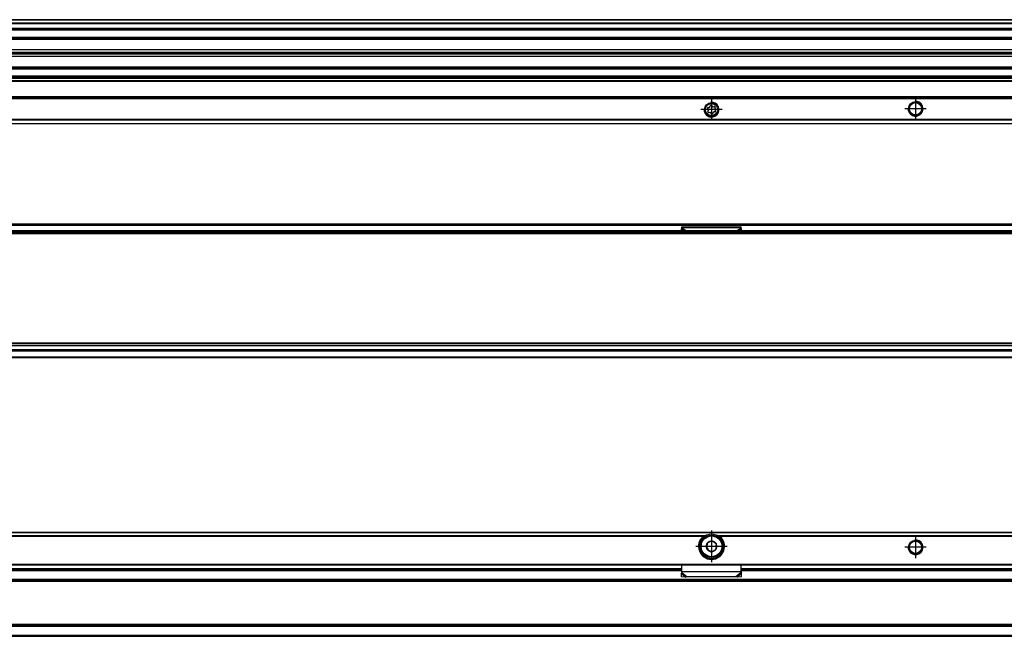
# Model space of a CAD drawing. Header units: millimetres. Extents: x -746 to 1306, y -530 to 1000.
# Tile 29 of 50: x 501 to 766, y 11 to 177. Entities that reach past the tile are written whole.
import ezdxf

# ---------------------------------------------------------------- set-up
doc = ezdxf.new("R2010")
doc.units = ezdxf.units.MM
doc.linetypes.add('DOT_CENTER', pattern=[14, 12, -1, 0, -1])
doc.layers.add('1', color=7, linetype='Continuous')

# ---------------------------------------------------------------- blocks, each defined once
blk = doc.blocks.new('REGLA_SV2-920-T__11', base_point=(232.75, 158.85))
at = {"color": 7, "linetype": 'Continuous'}
for p, q in [((1251.75, 176.85), (322.75, 176.85)), ((322.75, 174.31), (1251.75, 174.31)), ((1251.75, 171.88), (322.75, 171.88)), ((322.75, 168.8), (1248.75, 168.8)), ((322.75, 168.14), (1248.75, 168.14)), ((1248.75, 167.85), (322.75, 167.85)), ((1248.75, 167.56), (322.75, 167.56)), ((1248.75, 166.9), (322.75, 166.9)), ((322.75, 163.81), (1251.75, 163.81)), ((1251.75, 161.39), (322.75, 161.39))]:
    blk.add_line(p, q, dxfattribs=at)
at = {"color": 3, "linetype": 'Continuous'}
for p, q in [((1251.75, 176.75), (322.75, 176.75)), ((322.75, 176.03), (1251.75, 176.03)), ((322.75, 175.84), (1251.75, 175.84)), ((322.75, 174.59), (1251.75, 174.59)), ((322.75, 174.11), (1251.75, 174.11)), ((1251.75, 172.08), (322.75, 172.08)), ((1248.75, 171.54), (322.75, 171.54)), ((322.75, 164.16), (1248.75, 164.16)), ((1248.75, 163.96), (322.75, 163.96)), ((322.75, 163.61), (1251.75, 163.61)), ((1251.75, 161.59), (322.75, 161.59)), ((1251.75, 161.11), (322.75, 161.11))]:
    blk.add_line(p, q, dxfattribs=at)
blk = doc.blocks.new('SOPORTE_SV2-T__12', base_point=(229.75, 148.85))
at = {"color": 7, "linetype": 'Continuous'}
for p, q in [((1239.75, 160.99), (322.75, 160.99)), ((1254.75, 155.85), (229.75, 155.85)), ((686.36, 152.63), (686.18, 152.81)), ((686.27, 152.12), (686.4, 152.35)), ((686.35, 153.21), (686.61, 153.21)), ((686.78, 151.84), (686.53, 151.78)), ((686.83, 153.38), (686.9, 153.63)), ((687.17, 151.51), (687.04, 151.74)), ((687.33, 153.68), (687.46, 153.46)), ((687.67, 151.82), (687.6, 151.56)), ((687.71, 153.35), (687.97, 153.41)), ((688.15, 151.99), (687.89, 151.98)), ((688.23, 153.07), (688.1, 152.85)), ((688.14, 152.57), (688.32, 152.38)), ((229.75, 148.85), (1254.75, 148.85))]:
    blk.add_line(p, q, dxfattribs=at)
at = {"color": 3, "linetype": 'Continuous'}
for p, q in [((1239.75, 160.97), (322.75, 160.97)), ((1239.75, 160.38), (322.75, 160.38)), ((1239.75, 160.2), (322.75, 160.2)), ((1254.75, 156.05), (229.75, 156.05)), ((229.75, 155.65), (1254.75, 155.65)), ((1254.75, 149.93), (229.75, 149.93)), ((1254.75, 149.79), (229.75, 149.79)), ((229.75, 148.91), (1254.75, 148.91))]:
    blk.add_line(p, q, dxfattribs=at)
at = {"color": 7, "linetype": 'Continuous'}
for centre, radius in [((687.25, 152.6), 1.9), ((687.25, 152.6), 1.65), ((742.25, 152.85), 1.9), ((742.25, 152.85), 1.65)]:
    blk.add_circle(centre, radius, dxfattribs=at)
for centre, start, end in [((686.35, 152.98), 90.5656, 223.8716), ((686.47, 152.01), 150.5656, 283.8716), ((686.2, 152.46), 330.5656, 43.8716), ((686.61, 153.44), 270.5656, 343.8716), ((686.84, 151.62), 30.5656, 103.8716), ((687.13, 153.57), 30.1519, 163.8716), ((687.37, 151.63), 210.5656, 343.8706), ((687.66, 153.58), 210.1519, 283.4579), ((687.89, 151.75), 90.5656, 163.8706), ((688.03, 153.19), 330.5656, 103.4579), ((688.3, 152.73), 150.5656, 223.8716), ((688.15, 152.22), 270.5656, 43.8716)]:
    blk.add_arc(centre, 0.233, start, end, dxfattribs=at)
at = {"layer": '1', "color": 2, "linetype": 'DOT_CENTER'}
for p, q in [((687.25, 155.5), (687.25, 149.7)), ((742.25, 155.75), (742.25, 149.95)), ((690.15, 152.6), (684.35, 152.6)), ((745.15, 152.85), (739.35, 152.85))]:
    blk.add_line(p, q, dxfattribs=at)
at = {"layer": '1', "color": 30, "linetype": 'Continuous'}
for centre in [(687.25, 152.6), (742.25, 152.85)]:
    blk.add_arc(centre, 2, 175, 95, dxfattribs=at)
blk = doc.blocks.new('REGLA_SV2-920-T__14', base_point=(229.75, 148.85))
for name, p in [('REGLA_SV2-920-T__11', (232.75, 158.85)), ('SOPORTE_SV2-T__12', (229.75, 148.85))]:
    blk.add_blockref(name, p)
blk = doc.blocks.new('Bottom3', base_point=(317.25, 162.85))
blk.add_blockref('REGLA_SV2-920-T__14', (229.75, 148.85))
blk = doc.blocks.new('SOPORTE_SV2-T__23', base_point=(229.75, 85.75))
at = {"color": 7, "linetype": 'Continuous'}
for p, q in [((231.05, 121.85), (1253.45, 121.85)), ((679.14, 120.42), (679.25, 120.63)), ((679.15, 119.95), (679.14, 120.42)), ((679.25, 121.02), (695.25, 121.02)), ((679.25, 120.8), (679.25, 121.02)), ((679.25, 120.63), (679.25, 120.8)), ((695.25, 120.8), (695.25, 121.02)), ((695.25, 120.63), (695.25, 120.8)), ((695.36, 120.42), (695.25, 120.63)), ((695.35, 119.95), (695.36, 120.42)), ((1254.75, 85.75), (322.75, 85.75))]:
    blk.add_line(p, q, dxfattribs=at)
at = {"color": 3, "linetype": 'Continuous'}
for p, q in [((231.18, 121.49), (1253.32, 121.49)), ((679.14, 120.42), (680.05, 119.95)), ((679.25, 120.8), (695.25, 120.8)), ((679.25, 120.63), (680.56, 119.95)), ((695.25, 120.63), (693.94, 119.95)), ((695.36, 120.42), (694.45, 119.95)), ((1254.75, 87.55), (311.82, 87.55)), ((322.75, 85.95), (1254.75, 85.95))]:
    blk.add_line(p, q, dxfattribs=at)
blk = doc.blocks.new('REGLA_SV2-920-T__24', base_point=(229.75, 87.75))
at = {"color": 7, "linetype": 'Continuous'}
for p, q in [((1241.29, 119.95), (243.21, 119.95)), ((232.75, 119.45), (1251.75, 119.45)), ((232.75, 89.04), (1251.75, 89.04)), ((244.75, 87.75), (1239.75, 87.75))]:
    blk.add_line(p, q, dxfattribs=at)
at = {"color": 3, "linetype": 'Continuous'}
for p, q in [((1193.94, 119.75), (290.56, 119.75)), ((232.75, 119.26), (1251.75, 119.26)), ((1251.75, 89.65), (232.75, 89.65)), ((1251.75, 89.48), (232.75, 89.48)), ((232.75, 89.06), (1251.75, 89.06)), ((232.75, 87.95), (1251.75, 87.95))]:
    blk.add_line(p, q, dxfattribs=at)
blk = doc.blocks.new('REGLA_SV2-920-T__25', base_point=(229.75, 65.65))
for name, p in [('SOPORTE_SV2-T__23', (229.75, 85.75)), ('REGLA_SV2-920-T__24', (229.75, 87.75))]:
    blk.add_blockref(name, p)
blk = doc.blocks.new('Front5', base_point=(317.25, 93.75))
blk.add_blockref('REGLA_SV2-920-T__25', (229.75, 65.65))
blk = doc.blocks.new('REGLA_SV2-920-T__43', base_point=(229.75, 10.65))
at = {"color": 7, "linetype": 'Continuous'}
for p, q in [((495.25, 28.65), (679.25, 28.65)), ((695.25, 28.65), (789.25, 28.65)), ((1241.58, 25.65), (242.92, 25.65)), ((1241.58, 13.65), (242.92, 13.65)), ((322.75, 10.65), (1251.75, 10.65))]:
    blk.add_line(p, q, dxfattribs=at)
at = {"color": 3, "linetype": 'Continuous'}
for p, q in [((495.25, 28.38), (679.25, 28.38)), ((695.25, 28.38), (789.25, 28.38)), ((1251.75, 25.92), (232.75, 25.92)), ((1241.29, 25.45), (243.21, 25.45)), ((232.75, 13.38), (1251.75, 13.38)), ((1241.29, 13.85), (243.21, 13.85)), ((232.75, 10.92), (1251.75, 10.92))]:
    blk.add_line(p, q, dxfattribs=at)
blk = doc.blocks.new('SOPORTE_SV2-T__44', base_point=(229.75, 26.59))
at = {"color": 7, "linetype": 'Continuous'}
for p, q in [((229.75, 38.65), (1254.75, 38.65)), ((684.9, 37.15), (685.26, 37.15)), ((685.97, 34.71), (685.91, 34.34)), ((686.1, 35.78), (686.05, 35.41)), ((686.44, 35.92), (686.1, 35.78)), ((687.43, 36.34), (687.1, 36.19)), ((687.72, 36.11), (687.43, 36.34)), ((688.59, 35.46), (688.29, 35.68)), ((688.53, 35.1), (688.59, 35.46)), ((689.24, 37.15), (689.6, 37.15)), ((685.91, 34.34), (686.21, 34.12)), ((686.78, 33.69), (687.07, 33.46)), ((687.07, 33.46), (687.4, 33.61)), ((688.06, 33.89), (688.4, 34.03)), ((688.4, 34.03), (688.45, 34.39)), ((231.25, 29.9), (1253.25, 29.9)), ((679.25, 28.16), (679.25, 29.9)), ((695.25, 28.16), (695.25, 29.9)), ((495.25, 28.65), (679.25, 28.65)), ((679.19, 27.78), (679.14, 27.61)), ((679.16, 26.72), (679.14, 27.61)), ((680.33, 26.59), (679.16, 26.72)), ((679.25, 27.87), (679.25, 28.16)), ((680.66, 26.66), (680.33, 26.59)), ((693.84, 26.66), (680.66, 26.66)), ((694.17, 26.59), (693.84, 26.66)), ((695.34, 26.72), (694.17, 26.59)), ((695.25, 28.65), (789.25, 28.65)), ((695.25, 27.87), (695.25, 28.16)), ((695.36, 27.61), (695.31, 27.78)), ((695.34, 26.72), (695.36, 27.61))]:
    blk.add_line(p, q, dxfattribs=at)
at = {"color": 3, "linetype": 'Continuous'}
for p, q in [((1254.75, 38.59), (229.75, 38.59)), ((685.26, 37.71), (489.24, 37.71)), ((684.98, 37.57), (489.52, 37.57)), ((795.26, 37.71), (689.24, 37.71)), ((794.98, 37.57), (689.52, 37.57)), ((231.06, 30.1), (1253.45, 30.1)), ((679.25, 28.85), (495.25, 28.85)), ((679.14, 27.61), (680.33, 26.59)), ((679.25, 28.16), (695.25, 28.16)), ((679.25, 27.87), (680.66, 26.66)), ((695.25, 27.87), (693.84, 26.66)), ((695.36, 27.61), (694.17, 26.59)), ((789.25, 28.85), (695.25, 28.85))]:
    blk.add_line(p, q, dxfattribs=at)
at = {"color": 7, "linetype": 'Continuous'}
for centre, radius in [((687.25, 34.9), 3), ((687.25, 34.9), 0.05), ((742.25, 34.65), 1.9), ((742.25, 34.65), 1.65)]:
    blk.add_circle(centre, radius, dxfattribs=at)
at = {"color": 3, "linetype": 'Continuous'}
blk.add_circle((687.25, 34.9), 2.8, dxfattribs=at)
at = {"color": 7, "linetype": 'Continuous'}
for centre, radius, start, end in [((687.25, 34.9), 3.5, 130.3552, 49.6448), ((687.25, 34.9), 3.25, 112.6199, 67.3801), ((687.36, 31.14), 6.9, 101.3553, 107.6968), ((687.25, 34.9), 3.25, 67.3801, 112.6199), ((687.14, 31.14), 6.9, 72.3032, 78.6447), ((687.25, 34.9), 1.45, 142.7814, 202.7814), ((687.25, 34.9), 1.3, 156.839, 188.7237), ((687.25, 34.9), 1.3, 188.7237, 216.839), ((687.25, 34.9), 1.45, 82.7814, 142.7814), ((687.25, 34.9), 1.3, 96.839, 128.7237), ((687.25, 34.9), 1.3, 68.7237, 96.839), ((687.25, 34.9), 1.45, 82.3311, 82.7814), ((687.25, 34.9), 1.45, 22.7814, 82.3311), ((687.25, 34.9), 1.3, 36.839, 68.7237), ((687.25, 34.9), 1.45, 322.7814, 22.7814), ((687.25, 34.9), 1.3, 336.839, 8.7237), ((687.25, 34.9), 1.45, 202.7814, 262.7814), ((687.25, 34.9), 1.3, 216.839, 248.7237), ((687.25, 34.9), 1.3, 248.7237, 276.839), ((687.25, 34.9), 1.45, 262.7814, 322.7814), ((687.25, 34.9), 1.3, 276.839, 308.7237), ((677.75, 28.21), 1.51, 343.56, 358.2332), ((677.75, 28.21), 1.51, 358.2332, 359.1311), ((696.75, 28.21), 1.51, 180.8689, 181.7675), ((696.75, 28.21), 1.51, 181.7675, 196.44)]:
    blk.add_arc(centre, radius, start, end, dxfattribs=at)
for points, knots in [([(684.98, 37.57), (685, 37.58), (685.04, 37.61), (685.11, 37.65), (685.18, 37.68), (685.23, 37.7), (685.26, 37.71)], [0, 0, 0, 0, 0.0602797, 0.1584387, 0.2234064, 0.3132526, 0.3132526, 0.3132526, 0.3132526]), ([(689.24, 37.71), (689.27, 37.7), (689.32, 37.68), (689.38, 37.65), (689.45, 37.62), (689.49, 37.59), (689.52, 37.57)], [0, 0, 0, 0, 0.0898239, 0.1547798, 0.2241264, 0.3132387, 0.3132387, 0.3132387, 0.3132387]), ([(679.14, 27.61), (679.15, 27.63), (679.17, 27.67), (679.2, 27.74), (679.22, 27.8), (679.24, 27.85), (679.25, 27.87)], [0, 0, 0, 0, 0.0660342, 0.1356749, 0.2077706, 0.2833141, 0.2833141, 0.2833141, 0.2833141]), ([(695.36, 27.61), (695.35, 27.63), (695.33, 27.67), (695.3, 27.74), (695.28, 27.8), (695.26, 27.85), (695.25, 27.87)], [0, 0, 0, 0, 0.0660342, 0.1356749, 0.2077706, 0.2833141, 0.2833141, 0.2833141, 0.2833141])]:
    blk.add_open_spline(points, degree=3, knots=knots, dxfattribs=at)
at = {"layer": '1', "color": 2, "linetype": 'DOT_CENTER'}
for p, q in [((687.25, 39.15), (687.25, 30.65)), ((742.25, 37.55), (742.25, 31.75)), ((742.25, 37.3), (742.25, 32)), ((691.5, 34.9), (683, 34.9)), ((745.15, 34.65), (739.35, 34.65)), ((744.9, 34.65), (739.6, 34.65))]:
    blk.add_line(p, q, dxfattribs=at)
at = {"layer": '1', "color": 30, "linetype": 'Continuous'}
blk.add_arc((742.25, 34.65), 2, 175, 95, dxfattribs=at)
blk.add_arc((742.25, 34.65), 2, 175, 95, dxfattribs=at)
blk = doc.blocks.new('REGLA_SV2-920-T__45', base_point=(229.75, 10.65))
for name, p in [('SOPORTE_SV2-T__44', (229.75, 26.59)), ('REGLA_SV2-920-T__43', (229.75, 10.65))]:
    blk.add_blockref(name, p)
blk = doc.blocks.new('Top3', base_point=(317.25, 24.65))
blk.add_blockref('REGLA_SV2-920-T__45', (229.75, 10.65))

msp = doc.modelspace()

# ---------------------------------------------------------------- block references
for name, p in [('Bottom3', (317.25, 162.85)), ('Front5', (317.25, 93.75)), ('Top3', (317.25, 24.65))]:
    msp.add_blockref(name, p)

doc.saveas('drawing.dxf')
